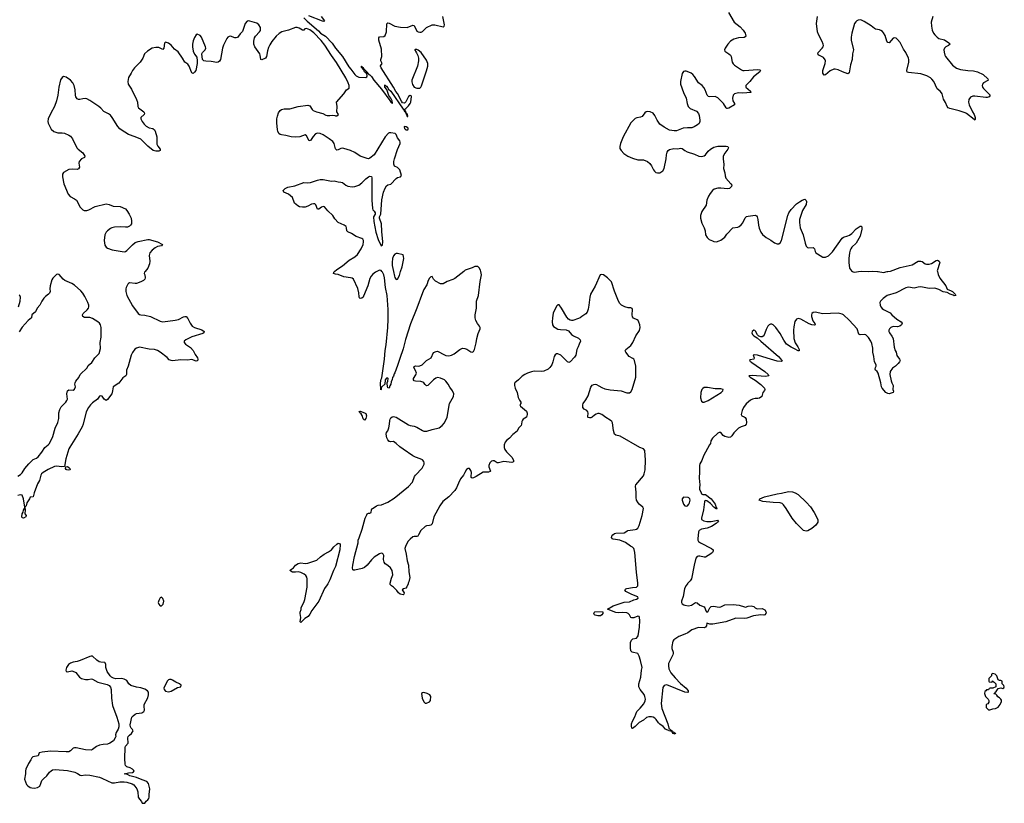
# Model space of a CAD drawing. Header units: inches. Extents: x 2005975 to 2217453, y 644152 to 846769.
# Tile 64 of 162: x 2071856 to 2086118, y 742302 to 753644. Entities that reach past the tile are written whole.
import ezdxf

# ---------------------------------------------------------------- set-up
doc = ezdxf.new("R2010")
doc.units = ezdxf.units.IN
doc.header["$MEASUREMENT"] = 0
for name, color, linetype in [('C0774', 7, 'Continuous'), ('C0775', 7, 'Continuous'), ('C0784', 7, 'Continuous'), ('C0785', 7, 'Continuous')]:
    doc.layers.add(name, color=color, linetype=linetype)

msp = doc.modelspace()

# ---------------------------------------------------------------- linework, layer by layer
at = {"layer": 'C0774', "color": 6, "elevation": 400}
for points in [[(2073674, 750000), (2073666, 749990), (2073661, 749970), (2073670, 749950), (2073672, 749910), (2073667, 749890), (2073650, 749870), (2073610, 749850), (2073550, 749828), (2073530, 749826), (2073446, 749834), (2073430, 749828), (2073422, 749818), (2073397, 749770), (2073391, 749749), (2073391, 749710), (2073409, 749650), (2073490, 749502), (2073570, 749390), (2073590, 749377), (2073610, 749371), (2073670, 749366), (2073750, 749350), (2073890, 749282), (2073930, 749271), (2074107, 749293), (2074154, 749306), (2074230, 749344), (2074250, 749350), (2074267, 749347), (2074290, 749321), (2074324, 749250), (2074352, 749210), (2074388, 749188), (2074493, 749153), (2074526, 749130), (2074522, 749110), (2074510, 749104), (2074350, 749054), (2074262, 749010), (2074240, 748990), (2074240, 748970), (2074257, 748950), (2074330, 748900), (2074370, 748856), (2074398, 748798), (2074430, 748750), (2074435, 748730), (2074430, 748705), (2074410, 748700), (2074350, 748727), (2074285, 748715), (2074190, 748722), (2074070, 748706), (2074050, 748709), (2074023, 748723), (2073990, 748756), (2073893, 748830), (2073850, 748854), (2073810, 748870), (2073730, 748877), (2073590, 748903), (2073550, 748892), (2073526, 748874), (2073491, 748829), (2073471, 748790), (2073427, 748630), (2073405, 748570), (2073402, 748510), (2073394, 748490), (2073350, 748461), (2073290, 748385), (2073210, 748332), (2073202, 748270), (2073189, 748231), (2073130, 748149), (2073110, 748132), (2073079, 748150), (2073050, 748193), (2073030, 748200), (2073010, 748195), (2072983, 748150), (2072910, 748098), (2072881, 748070), (2072852, 748030), (2072820, 747970), (2072775, 747790), (2072759, 747750), (2072705, 747650), (2072581, 747459), (2072569, 747431), (2072523, 747290), (2072503, 747177), (2072468, 747172), (2072390, 747183), (2072361, 747179), (2072267, 747133), (2072194, 747090), (2072173, 747070), (2072163, 747050), (2072144, 746976), (2072116, 746924), (2072064, 746796), (2072050, 746738), (2072010, 746735), (2072000, 746710), (2071961, 746650), (2071950, 746609), (2071931, 746590), (2071936, 746550), (2071935, 746530), (2071928, 746510), (2071932, 746490), (2071948, 746470), (2071947, 746450), (2071910, 746430), (2071894, 746434), (2071887, 746447), (2071890, 746490), (2071904, 746516), (2071910, 746546), (2071927, 746570), (2071930, 746590), (2071911, 746710), (2071890, 746763), (2071870, 746767), (2071830, 746755)], [(2071830, 747037), (2071870, 747060), (2071894, 747086), (2071932, 747150), (2071990, 747218), (2072050, 747277), (2072100, 747300), (2072122, 747318), (2072177, 747383), (2072218, 747450), (2072270, 747490), (2072288, 747512), (2072338, 747610), (2072369, 747730), (2072410, 747814), (2072421, 747870), (2072425, 747955), (2072437, 748003), (2072458, 748042), (2072523, 748110), (2072538, 748130), (2072546, 748150), (2072539, 748230), (2072547, 748273), (2072570, 748287), (2072630, 748283), (2072650, 748297), (2072662, 748330), (2072654, 748370), (2072660, 748390), (2072670, 748410), (2072714, 748466), (2072731, 748510), (2072834, 748606), (2072850, 748639), (2072899, 748681), (2072946, 748750), (2072990, 748792), (2073005, 748815), (2073027, 748887), (2073022, 748970), (2073035, 749050), (2073035, 749190), (2073025, 749230), (2073011, 749250), (2072990, 749269), (2072910, 749318), (2072870, 749332), (2072796, 749336), (2072770, 749350), (2072767, 749370), (2072775, 749390), (2072834, 749446), (2072851, 749470), (2072856, 749490), (2072856, 749510), (2072843, 749550), (2072800, 749640), (2072770, 749687), (2072742, 749722), (2072650, 749800), (2072610, 749826), (2072508, 749868), (2072487, 749887), (2072430, 749955), (2072410, 749960), (2072390, 749954), (2072370, 749937), (2072337, 749903), (2072322, 749878), (2072295, 749790), (2072291, 749750), (2072295, 749710), (2072290, 749688), (2072275, 749670), (2072230, 749637), (2072207, 749613), (2072177, 749570), (2072147, 749513), (2072107, 749470), (2072083, 749417), (2072034, 749370), (2072025, 749330), (2071977, 749290), (2071890, 749195), (2071850, 749127)], [(2077030, 750000), (2077010, 749990), (2076970, 749960), (2076947, 749933), (2076930, 749896), (2076900, 749790), (2076838, 749642), (2076830, 749630), (2076810, 749616), (2076790, 749610), (2076778, 749618), (2076771, 749631), (2076768, 749690), (2076754, 749754), (2076690, 749890), (2076670, 749903), (2076650, 749909), (2076550, 749923), (2076470, 749958), (2076430, 749959), (2076400, 749970), (2076404, 749990), (2076415, 750000)], [(2080000, 749348), (2079974, 749330), (2079950, 749319), (2079870, 749292), (2079850, 749289), (2079830, 749293), (2079804, 749310), (2079779, 749339), (2079705, 749470), (2079670, 749519), (2079650, 749519), (2079630, 749499), (2079585, 749395), (2079572, 749330), (2079569, 749270), (2079574, 749230), (2079590, 749204), (2079610, 749187), (2079650, 749166), (2079690, 749158), (2079770, 749154), (2079803, 749143), (2079850, 749089), (2079876, 749070), (2079950, 749036), (2079973, 749010), (2079977, 748990), (2079958, 748950), (2079947, 748910), (2079927, 748870), (2079910, 748790), (2079890, 748760), (2079830, 748690), (2079810, 748683), (2079790, 748692), (2079770, 748710), (2079716, 748770), (2079692, 748790), (2079650, 748807), (2079630, 748806), (2079610, 748791), (2079599, 748770), (2079580, 748690), (2079565, 748650), (2079537, 748610), (2079510, 748587), (2079450, 748555), (2079410, 748552), (2079310, 748558), (2079270, 748549), (2079210, 748527), (2079172, 748510), (2079135, 748485), (2079080, 748430), (2079030, 748390), (2079023, 748377), (2079021, 748350), (2079033, 748310), (2079060, 748250), (2079076, 748176), (2079096, 748136), (2079117, 748110), (2079116, 748090), (2079101, 748070), (2079111, 748050), (2079196, 747976), (2079208, 747950), (2079209, 747930), (2079196, 747890), (2079150, 747862), (2079140, 747850), (2079129, 747830), (2079126, 747790), (2079120, 747770), (2079080, 747730), (2079064, 747690), (2079001, 747639), (2078953, 747587), (2078908, 747552), (2078890, 747529), (2078873, 747490), (2078873, 747450), (2078884, 747424), (2078908, 747388), (2078984, 747310), (2079009, 747270), (2079010, 747247), (2078985, 747235), (2078870, 747250), (2078790, 747228), (2078770, 747231), (2078730, 747257), (2078710, 747261), (2078690, 747254), (2078667, 747230), (2078650, 747190), (2078653, 747170), (2078674, 747110), (2078670, 747104), (2078645, 747095), (2078570, 747093), (2078470, 747031), (2078430, 747011), (2078410, 747007), (2078397, 747017), (2078394, 747030), (2078398, 747090), (2078390, 747117), (2078370, 747146), (2078350, 747150), (2078330, 747135), (2078302, 747090), (2078283, 747050), (2078242, 746998), (2078210, 746935), (2078185, 746870), (2078159, 746830), (2078070, 746736), (2077987, 746670), (2077940, 746610), (2077857, 746450), (2077830, 746349), (2077810, 746328), (2077790, 746321), (2077750, 746318), (2077729, 746310), (2077668, 746250), (2077634, 746186), (2077622, 746170), (2077610, 746162), (2077570, 746162), (2077550, 746157), (2077510, 746127), (2077479, 746090), (2077443, 746017), (2077436, 745990), (2077455, 745910), (2077467, 745810), (2077490, 745750), (2077494, 745654), (2077505, 745570), (2077492, 745508), (2077484, 745487), (2077482, 745480), (2077466, 745434), (2077450, 745416), (2077416, 745404), (2077396, 745390), (2077424, 745350), (2077422, 745330), (2077417, 745323), (2077410, 745318), (2077367, 745330), (2077344, 745350), (2077321, 745381), (2077271, 745431), (2077240, 745450), (2077221, 745470), (2077223, 745480), (2077224, 745487), (2077241, 745559), (2077259, 745610), (2077251, 745670), (2077225, 745710), (2077190, 745743), (2077149, 745769), (2077133, 745790), (2077124, 745830), (2077129, 745890), (2077123, 745910), (2077110, 745920), (2077090, 745921), (2077070, 745913), (2076990, 745864), (2076950, 745825), (2076890, 745748), (2076850, 745715), (2076817, 745703), (2076710, 745678), (2076690, 745676), (2076683, 745683), (2076676, 745710), (2076680, 745750), (2076706, 745874), (2076758, 746070), (2076757, 746110), (2076774, 746146), (2076815, 746270), (2076859, 746430), (2076882, 746478), (2076890, 746490), (2076910, 746502), (2076930, 746503), (2076945, 746510), (2076950, 746550), (2076958, 746562), (2076965, 746570), (2076990, 746582), (2077022, 746610), (2077050, 746619), (2077096, 746624), (2077190, 746660), (2077280, 746720), (2077490, 746887), (2077548, 746952), (2077576, 747030), (2077589, 747050), (2077686, 747154), (2077707, 747190), (2077713, 747210), (2077716, 747230), (2077711, 747250), (2077690, 747272), (2077657, 747290), (2077590, 747310), (2077550, 747330), (2077410, 747429), (2077360, 747460), (2077310, 747511), (2077270, 747539), (2077230, 747534), (2077218, 747538), (2077210, 747540), (2077190, 747562), (2077172, 747592), (2077164, 747644), (2077168, 747670), (2077186, 747694), (2077201, 747739), (2077213, 747790), (2077215, 747845), (2077220, 747860), (2077230, 747880), (2077250, 747898), (2077270, 747900), (2077310, 747893), (2077490, 747780), (2077510, 747770), (2077570, 747761), (2077610, 747747), (2077690, 747697), (2077710, 747688), (2077730, 747687), (2077751, 747689), (2077830, 747714), (2077930, 747739), (2077976, 747770), (2078009, 747811), (2078047, 747890), (2078080, 748090), (2078140, 748190), (2078142, 748230), (2078126, 748270), (2078085, 748325), (2078060, 748370), (2078030, 748413), (2078010, 748432), (2077950, 748457), (2077910, 748463), (2077884, 748456), (2077852, 748430), (2077770, 748351), (2077750, 748345), (2077730, 748362), (2077710, 748390), (2077697, 748397), (2077665, 748405), (2077591, 748412), (2077570, 748419), (2077561, 748430), (2077558, 748450), (2077596, 748504), (2077602, 748530), (2077590, 748567), (2077567, 748610), (2077570, 748626), (2077590, 748636), (2077629, 748629), (2077650, 748632), (2077684, 748650), (2077750, 748709), (2077818, 748750), (2077850, 748826), (2077890, 748844), (2077910, 748847), (2078010, 748792), (2078030, 748785), (2078070, 748781), (2078110, 748788), (2078150, 748806), (2078230, 748872), (2078270, 748892), (2078306, 748886), (2078335, 748875), (2078390, 748837), (2078410, 748831), (2078430, 748844), (2078443, 748870), (2078456, 748930), (2078470, 748966), (2078478, 749030), (2078499, 749101), (2078527, 749170), (2078524, 749190), (2078515, 749210), (2078487, 749247), (2078464, 749290), (2078454, 749330), (2078452, 749370), (2078474, 749470), (2078472, 749568), (2078503, 749650), (2078525, 749855), (2078545, 749950), (2078534, 750000)], [(2078287, 750000), (2078160, 749900), (2078130, 749884), (2078050, 749853), (2077990, 749819), (2077950, 749823), (2077879, 749859), (2077848, 749888), (2077830, 749927), (2077810, 749923), (2077790, 749903), (2077773, 749870), (2077753, 749807), (2077710, 749740), (2077689, 749691), (2077610, 749471), (2077518, 749242), (2077445, 749015), (2077410, 748882), (2077360, 748740), (2077330, 748639), (2077290, 748532), (2077280, 748520), (2077270, 748485), (2077257, 748463), (2077250, 748434), (2077236, 748404), (2077230, 748369), (2077217, 748343), (2077210, 748309), (2077190, 748318), (2077179, 748370), (2077179, 748390), (2077190, 748414), (2077194, 748450), (2077190, 748454), (2077170, 748454), (2077148, 748432), (2077143, 748370), (2077102, 748330), (2077092, 748310), (2077092, 748290), (2077089, 748289), (2077083, 748390), (2077090, 748439), (2077100, 748460), (2077141, 748730), (2077150, 748856), (2077162, 748938), (2077187, 749190), (2077192, 749308), (2077191, 749450), (2077178, 749650), (2077157, 749770), (2077142, 749910), (2077130, 749950), (2077110, 749989), (2077101, 750000)], [(2077270, 750000), (2077285, 749930), (2077291, 749911), (2077310, 749884), (2077330, 749890), (2077356, 749944), (2077374, 750000)], [(2071838, 749490), (2071863, 749570), (2071867, 749627), (2071860, 749650), (2071850, 749664)]]:
    msp.add_lwpolyline(points, dxfattribs=at)
at = {"layer": 'C0774', "color": 6}
for points, elevation in [([(2076850, 747848), (2076830, 747867), (2076815, 747915), (2076800, 747940), (2076788, 747950), (2076782, 747962), (2076770, 747971), (2076790, 747976), (2076850, 747956), (2076870, 747943), (2076877, 747910), (2076875, 747890), (2076870, 747873)], 400), ([(2072570, 747125), (2072538, 747130), (2072530, 747136), (2072519, 747150), (2072522, 747170), (2072550, 747175), (2072570, 747162), (2072580, 747150), (2072587, 747130)], 400), ([(2075930, 744918), (2075918, 744930), (2075926, 744990), (2075918, 745050), (2075920, 745070), (2075933, 745107), (2075933, 745130), (2075978, 745222), (2075987, 745253), (2076018, 745430), (2076019, 745480), (2076019, 745487), (2076022, 745550), (2076015, 745575), (2075999, 745599), (2075977, 745617), (2075930, 745641), (2075890, 745653), (2075850, 745647), (2075809, 745649), (2075770, 745671), (2075777, 745683), (2075820, 745710), (2075849, 745750), (2075889, 745771), (2075930, 745784), (2075990, 745774), (2076030, 745777), (2076159, 745821), (2076212, 745870), (2076264, 745910), (2076330, 745944), (2076370, 745970), (2076405, 746015), (2076450, 746055), (2076470, 746067), (2076490, 746063), (2076498, 746050), (2076492, 745970), (2076429, 745730), (2076402, 745670), (2076350, 745536), (2076322, 745487), (2076319, 745480), (2076310, 745464), (2076272, 745410), (2076188, 745230), (2076089, 745091), (2076060, 745040), (2076033, 745007), (2075985, 744975)], 400), ([(2073910, 745288), (2073890, 745278), (2073870, 745238), (2073863, 745210), (2073870, 745185), (2073885, 745165), (2073890, 745161), (2073910, 745161), (2073934, 745186), (2073943, 745230), (2073930, 745268)], 500), ([(2072890, 744433), (2072870, 744428), (2072730, 744370), (2072690, 744356), (2072630, 744345), (2072591, 744330), (2072563, 744310), (2072536, 744270), (2072523, 744230), (2072531, 744211), (2072550, 744206), (2072610, 744217), (2072650, 744206), (2072670, 744193), (2072724, 744130), (2072751, 744110), (2072810, 744095), (2072846, 744094), (2072890, 744102), (2072910, 744099), (2072990, 744057), (2073121, 744021), (2073150, 744006), (2073170, 743984), (2073180, 743950), (2073186, 743826), (2073199, 743718), (2073263, 743550), (2073293, 743450), (2073292, 743408), (2073284, 743376), (2073253, 743327), (2073246, 743294), (2073248, 743270), (2073240, 743250), (2073213, 743207), (2073161, 743170), (2073130, 743159), (2073065, 743155), (2073010, 743143), (2072970, 743126), (2072910, 743080), (2072890, 743073), (2072810, 743078), (2072673, 743107), (2072650, 743107), (2072630, 743102), (2072590, 743059), (2072570, 743047), (2072530, 743045), (2072303, 743057), (2072180, 743040), (2072138, 743030), (2072122, 742990), (2072047, 742973), (2072030, 742962), (2072016, 742930), (2071983, 742877), (2071945, 742795), (2071940, 742770), (2071941, 742730), (2071926, 742650), (2071954, 742574), (2071974, 742554), (2072010, 742533), (2072030, 742527), (2072070, 742523), (2072114, 742530), (2072150, 742550), (2072161, 742590), (2072179, 742630), (2072202, 742658), (2072250, 742701), (2072286, 742754), (2072310, 742774), (2072330, 742784), (2072370, 742791), (2072550, 742777), (2072654, 742754), (2072694, 742734), (2072730, 742707), (2072750, 742704), (2072806, 742714), (2072870, 742710), (2073010, 742681), (2073048, 742668), (2073130, 742625), (2073190, 742599), (2073230, 742597), (2073308, 742612), (2073370, 742615), (2073410, 742610), (2073485, 742585), (2073507, 742570), (2073553, 742510), (2073568, 742470), (2073573, 742390), (2073590, 742361), (2073618, 742330), (2073630, 742302), (2073670, 742305), (2073689, 742331), (2073713, 742350), (2073725, 742370), (2073729, 742389), (2073729, 742430), (2073741, 742510), (2073721, 742590), (2073696, 742616), (2073630, 742644), (2073550, 742673), (2073450, 742700), (2073418, 742718), (2073367, 742730), (2073430, 742745), (2073491, 742749), (2073505, 742755), (2073516, 742770), (2073490, 742796), (2073455, 742815), (2073410, 742828), (2073389, 742850), (2073382, 742870), (2073380, 742950), (2073386, 743110), (2073390, 743131), (2073429, 743170), (2073422, 743250), (2073425, 743270), (2073445, 743290), (2073477, 743310), (2073498, 743350), (2073489, 743369), (2073470, 743389), (2073459, 743410), (2073456, 743436), (2073482, 743550), (2073500, 743570), (2073530, 743592), (2073550, 743600), (2073623, 743610), (2073656, 743630), (2073663, 743650), (2073658, 743710), (2073661, 743730), (2073712, 743830), (2073723, 743870), (2073723, 743910), (2073708, 743930), (2073670, 743954), (2073613, 743973), (2073550, 743981), (2073468, 744008), (2073438, 744030), (2073410, 744078), (2073370, 744101), (2073330, 744109), (2073250, 744105), (2073213, 744113), (2073186, 744126), (2073165, 744145), (2073124, 744210), (2073104, 744270), (2073104, 744310), (2073096, 744336), (2073090, 744341), (2073030, 744343), (2073009, 744349), (2072972, 744372), (2072910, 744430)], 500), ([(2074024, 744096), (2074009, 744091), (2073990, 744069), (2073944, 743970), (2073949, 743950), (2073970, 743926), (2074010, 743917), (2074050, 743926), (2074143, 743977), (2074190, 743987), (2074197, 744010), (2074173, 744030), (2074116, 744056), (2074070, 744086), (2074050, 744094)], 500), ([(2077710, 743904), (2077690, 743902), (2077675, 743890), (2077686, 743826), (2077712, 743770), (2077730, 743752), (2077750, 743750), (2077793, 743770), (2077807, 743790), (2077810, 743850), (2077796, 743870), (2077756, 743890)], 500)]:
    msp.add_lwpolyline(points, close=True, dxfattribs=dict(at, elevation=elevation))
at = {"layer": 'C0775', "color": 6, "elevation": 400}
for points in [[(2076415, 750000), (2076448, 750030), (2076530, 750081), (2076630, 750165), (2076712, 750210), (2076750, 750246), (2076802, 750330), (2076830, 750390), (2076837, 750430), (2076835, 750450), (2076826, 750466), (2076810, 750478), (2076730, 750506), (2076663, 750550), (2076610, 750575), (2076595, 750590), (2076591, 750631), (2076584, 750650), (2076556, 750670), (2076468, 750708), (2076423, 750763), (2076391, 750810), (2076319, 750879), (2076270, 750935), (2076250, 750940), (2076229, 750931), (2076190, 750900), (2076170, 750900), (2076145, 750965), (2076130, 750977), (2076110, 750980), (2076085, 750975), (2076030, 750947), (2075990, 750933), (2075950, 750930), (2075910, 750938), (2075885, 750950), (2075838, 750990), (2075806, 751070), (2075750, 751119), (2075683, 751150), (2075672, 751170), (2075700, 751200), (2075738, 751222), (2075840, 751240), (2075970, 751287), (2076030, 751283), (2076070, 751289), (2076170, 751324), (2076210, 751332), (2076250, 751331), (2076370, 751309), (2076410, 751311), (2076470, 751296), (2076510, 751295), (2076530, 751288), (2076578, 751250), (2076610, 751233), (2076670, 751224), (2076710, 751229), (2076770, 751250), (2076810, 751281), (2076870, 751341), (2076910, 751368), (2076930, 751380), (2076950, 751375), (2076955, 751355), (2076959, 751250), (2076958, 751030), (2076966, 750910), (2076972, 750890), (2076991, 750871), (2077004, 750850), (2077003, 750830), (2076979, 750790), (2076985, 750725), (2077014, 750570), (2077050, 750465), (2077090, 750370), (2077110, 750379), (2077115, 750430), (2077100, 750580), (2077095, 750690), (2077070, 750770), (2077070, 750790), (2077089, 750830), (2077103, 751037), (2077126, 751150), (2077150, 751207), (2077170, 751240), (2077190, 751252), (2077230, 751262), (2077310, 751346), (2077330, 751359), (2077370, 751371), (2077384, 751390), (2077361, 751470), (2077330, 751505), (2077283, 751523), (2077274, 751554), (2077275, 751590), (2077285, 751630), (2077330, 751766), (2077365, 751850), (2077368, 751870), (2077364, 751890), (2077330, 751936), (2077310, 751982), (2077296, 751996), (2077230, 752007), (2077210, 752008), (2077198, 752002), (2077150, 751950), (2076990, 751687), (2076930, 751639), (2076910, 751632), (2076890, 751633), (2076790, 751671), (2076710, 751720), (2076650, 751750), (2076550, 751782), (2076530, 751785), (2076510, 751782), (2076470, 751759), (2076450, 751756), (2076430, 751773), (2076411, 751851), (2076390, 751883), (2076341, 751921), (2076250, 751978), (2076210, 751996), (2076170, 752003), (2076139, 751990), (2076105, 751955), (2076070, 751896), (2076050, 751892), (2076010, 751961), (2075990, 751977), (2075913, 751947), (2075850, 751945), (2075790, 751951), (2075710, 751970), (2075650, 751977), (2075630, 751983), (2075610, 751999), (2075595, 752030), (2075592, 752050), (2075581, 752150), (2075581, 752210), (2075589, 752250), (2075605, 752295), (2075630, 752330), (2075650, 752344), (2075687, 752353), (2075770, 752356), (2075890, 752389), (2076030, 752408), (2076058, 752398), (2076090, 752344), (2076109, 752330), (2076156, 752310), (2076245, 752285), (2076290, 752264), (2076310, 752259), (2076350, 752256), (2076390, 752263), (2076419, 752259), (2076430, 752252), (2076450, 752252), (2076474, 752270), (2076448, 752310), (2076456, 752390), (2076445, 752450), (2076551, 752569), (2076590, 752627), (2076630, 752655), (2076630, 752690), (2076616, 752730), (2076581, 752801), (2076443, 753023), (2076370, 753125), (2076276, 753276), (2076222, 753342), (2076115, 753455), (2076057, 753497), (2076010, 753516), (2075987, 753513), (2075970, 753492), (2075950, 753493), (2075903, 753523), (2075873, 753533), (2075850, 753532), (2075750, 753492), (2075652, 753468), (2075613, 753447), (2075570, 753407), (2075510, 753329), (2075479, 753281), (2075459, 753241), (2075445, 753195), (2075430, 753110), (2075416, 753090), (2075365, 753065), (2075349, 753069), (2075340, 753130), (2075332, 753150), (2075261, 753250), (2075248, 753290), (2075248, 753332), (2075259, 753381), (2075273, 753407), (2075331, 753470), (2075342, 753490), (2075345, 753510), (2075342, 753530), (2075321, 753570), (2075290, 753594), (2075190, 753624), (2075170, 753627), (2075150, 753621), (2075124, 753590), (2075084, 753476), (2075050, 753441), (2075011, 753389), (2074990, 753381), (2074970, 753384), (2074910, 753405), (2074890, 753400), (2074872, 753390), (2074855, 753370), (2074810, 753275), (2074795, 753230), (2074766, 753070), (2074750, 753044), (2074730, 753031), (2074710, 753026), (2074630, 753038), (2074550, 753042), (2074524, 753050), (2074502, 753070), (2074493, 753150), (2074505, 753170), (2074544, 753210), (2074551, 753230), (2074547, 753250), (2074490, 753393), (2074470, 753415), (2074427, 753433), (2074410, 753424), (2074390, 753385), (2074370, 753339), (2074358, 753290), (2074360, 753250), (2074371, 753190), (2074390, 753145), (2074422, 753102), (2074429, 753050), (2074427, 753010), (2074405, 752910), (2074390, 752884), (2074370, 752867), (2074350, 752876), (2074345, 752885), (2074313, 752973), (2074290, 753002), (2074250, 753031), (2074215, 753090), (2074150, 753180), (2074100, 753220), (2074050, 753274), (2074010, 753304), (2073970, 753317), (2073954, 753306), (2073943, 753230), (2073930, 753215), (2073870, 753240), (2073830, 753244), (2073773, 753230), (2073709, 753191), (2073666, 753150), (2073639, 753090), (2073603, 753030), (2073521, 752950), (2073492, 752910), (2073471, 752869), (2073430, 752810), (2073421, 752750), (2073428, 752710), (2073477, 752637), (2073549, 752489), (2073560, 752450), (2073566, 752386), (2073575, 752370), (2073652, 752310), (2073663, 752290), (2073657, 752270), (2073609, 752230), (2073609, 752210), (2073628, 752170), (2073659, 752130), (2073690, 752101), (2073730, 752081), (2073785, 752070), (2073809, 752050), (2073820, 752030), (2073840, 751950), (2073843, 751843), (2073856, 751816), (2073889, 751770), (2073893, 751750), (2073870, 751740), (2073830, 751740), (2073790, 751753), (2073710, 751812), (2073610, 751913), (2073528, 751950), (2073430, 751982), (2073328, 752048), (2073306, 752066), (2073278, 752098), (2073196, 752230), (2073170, 752262), (2073144, 752284), (2073077, 752317), (2073030, 752366), (2073000, 752390), (2072870, 752475), (2072830, 752498), (2072810, 752504), (2072770, 752501), (2072729, 752489), (2072710, 752488), (2072690, 752498), (2072670, 752527), (2072662, 752550), (2072660, 752630), (2072644, 752690), (2072626, 752730), (2072590, 752770), (2072530, 752811), (2072510, 752819), (2072490, 752820), (2072470, 752810), (2072445, 752775), (2072421, 752670), (2072406, 752550), (2072387, 752470), (2072360, 752390), (2072307, 752290), (2072270, 752210), (2072263, 752170), (2072267, 752147), (2072310, 752062), (2072350, 752024), (2072410, 752005), (2072470, 752008), (2072503, 752003), (2072570, 751973), (2072590, 751958), (2072620, 751920), (2072683, 751790), (2072702, 751770), (2072770, 751716), (2072798, 751670), (2072793, 751650), (2072750, 751630), (2072716, 751590), (2072714, 751570), (2072722, 751510), (2072710, 751485), (2072690, 751476), (2072618, 751482), (2072570, 751474), (2072490, 751432), (2072478, 751410), (2072474, 751390), (2072476, 751370), (2072497, 751270), (2072559, 751119), (2072585, 751085), (2072650, 751052), (2072679, 751030), (2072730, 750930), (2072770, 750892), (2072790, 750882), (2072830, 750881), (2072859, 750890), (2072950, 750942), (2073110, 750978), (2073150, 750970), (2073210, 750947), (2073310, 750940), (2073387, 750907), (2073410, 750885), (2073444, 750830), (2073470, 750770), (2073477, 750730), (2073474, 750690), (2073462, 750670), (2073445, 750655), (2073417, 750643), (2073390, 750639), (2073310, 750647), (2073230, 750639), (2073190, 750631), (2073170, 750621), (2073128, 750590), (2073109, 750570), (2073089, 750530), (2073081, 750450), (2073090, 750381), (2073110, 750353), (2073130, 750339), (2073194, 750314), (2073370, 750285), (2073390, 750290), (2073410, 750305), (2073490, 750387), (2073530, 750417), (2073570, 750433), (2073710, 750465), (2073730, 750463), (2073850, 750428), (2073926, 750390), (2073908, 750372), (2073850, 750363), (2073817, 750343), (2073774, 750310), (2073741, 750270), (2073729, 750230), (2073743, 750150), (2073737, 750110), (2073713, 750050), (2073674, 750000)], [(2075973, 753670), (2076022, 753622), (2076182, 753482), (2076211, 753450), (2076284, 753404), (2076384, 753304), (2076430, 753230), (2076531, 753111), (2076622, 752962), (2076653, 752930), (2076710, 752850), (2076730, 752831), (2076770, 752811), (2076872, 752808), (2076883, 752817), (2076887, 752830), (2076883, 752863), (2076876, 752876), (2076870, 752874), (2076850, 752890), (2076839, 752919), (2076830, 752921), (2076824, 752930), (2076821, 752939), (2076826, 752946), (2076818, 752942), (2076810, 752946), (2076807, 752953), (2076809, 752969), (2076806, 752970), (2076810, 752971), (2076815, 752955), (2076830, 752951), (2076836, 752936), (2076845, 752930), (2076842, 752922), (2076850, 752925), (2076870, 752906), (2076883, 752890), (2076882, 752882), (2076890, 752878), (2076902, 752862), (2076930, 752845), (2076950, 752822), (2076988, 752768), (2077098, 752638), (2077216, 752476), (2077230, 752451), (2077244, 752444), (2077250, 752432), (2077257, 752443), (2077250, 752468), (2077230, 752509), (2077205, 752545), (2077174, 752634), (2077147, 752670), (2077144, 752696), (2077150, 752702), (2077153, 752693), (2077170, 752681), (2077190, 752656), (2077199, 752639), (2077230, 752610), (2077410, 752347), (2077421, 752341), (2077430, 752318), (2077440, 752320), (2077438, 752310), (2077444, 752304), (2077450, 752281), (2077460, 752280), (2077459, 752270), (2077470, 752243), (2077476, 752244), (2077477, 752250), (2077470, 752281), (2077460, 752280), (2077450, 752319), (2077440, 752320), (2077433, 752350), (2077450, 752358), (2077490, 752399), (2077512, 752430), (2077521, 752450), (2077533, 752533), (2077524, 752544), (2077510, 752549), (2077489, 752531), (2077450, 752457), (2077430, 752436), (2077401, 752441), (2077385, 752465), (2077330, 752574), (2077306, 752606), (2077271, 752670), (2077090, 752950), (2077081, 752970), (2077082, 752978), (2077105, 753010), (2077088, 753048), (2077086, 753070), (2077100, 753110), (2077096, 753216), (2077056, 753350), (2077058, 753382), (2077070, 753398), (2077130, 753403), (2077150, 753418), (2077171, 753470), (2077176, 753584), (2077190, 753599), (2077210, 753596), (2077290, 753549), (2077370, 753537), (2077470, 753532), (2077550, 753564), (2077570, 753559), (2077610, 753479), (2077629, 753469), (2077650, 753465), (2077670, 753465), (2077690, 753474), (2077747, 753533), (2077830, 753569), (2077870, 753572), (2077990, 753541), (2078004, 753550), (2078007, 753570), (2077987, 753690)], [(2076222, 753690), (2076273, 753627), (2076260, 753620), (2076241, 753621), (2076042, 753702)], [(2077374, 750000), (2077395, 750065), (2077418, 750190), (2077417, 750217), (2077410, 750239), (2077330, 750261), (2077310, 750260), (2077292, 750250), (2077270, 750226), (2077255, 750190), (2077249, 750130), (2077252, 750088), (2077270, 750000)], [(2078534, 750000), (2078530, 750019), (2078513, 750053), (2078490, 750070), (2078450, 750073), (2078408, 750052), (2078310, 750018), (2078287, 750000)], [(2077101, 750000), (2077090, 750014), (2077070, 750021), (2077030, 750000)]]:
    msp.add_lwpolyline(points, dxfattribs=at)
for points in [[(2077586, 753214), (2077576, 753210), (2077584, 753204), (2077587, 753190), (2077605, 753165), (2077624, 753124), (2077633, 753090), (2077634, 753050), (2077616, 752970), (2077538, 752770), (2077534, 752746), (2077545, 752705), (2077570, 752670), (2077610, 752655), (2077650, 752655), (2077666, 752670), (2077674, 752686), (2077750, 752904), (2077770, 752970), (2077770, 753010), (2077750, 753060), (2077670, 753171), (2077630, 753202), (2077610, 753212)], [(2077430, 752098), (2077425, 752095), (2077428, 752070), (2077450, 752049), (2077470, 752048), (2077479, 752050), (2077481, 752059), (2077483, 752070), (2077477, 752077), (2077452, 752092)]]:
    msp.add_lwpolyline(points, close=True, dxfattribs=at)
at = {"layer": 'C0784', "color": 6, "elevation": 400}
for points in [[(2085149, 750000), (2085158, 749958), (2085184, 749904), (2085270, 749794), (2085290, 749745), (2085350, 749722), (2085369, 749710), (2085407, 749670), (2085415, 749650), (2085390, 749649), (2085377, 749657), (2085332, 749670), (2085290, 749698), (2085230, 749707), (2085170, 749740), (2085110, 749756), (2085030, 749752), (2084910, 749776), (2084870, 749772), (2084810, 749759), (2084730, 749772), (2084690, 749763), (2084550, 749691), (2084421, 749650), (2084362, 749610), (2084325, 749570), (2084317, 749550), (2084319, 749510), (2084330, 749487), (2084350, 749464), (2084370, 749449), (2084463, 749403), (2084490, 749370), (2084560, 749310), (2084624, 749270), (2084637, 749250), (2084631, 749230), (2084607, 749210), (2084570, 749201), (2084510, 749202), (2084472, 749190), (2084454, 749170), (2084447, 749150), (2084446, 749130), (2084455, 749110), (2084490, 749065), (2084507, 749030), (2084522, 748902), (2084537, 748857), (2084553, 748830), (2084563, 748783), (2084600, 748730), (2084608, 748710), (2084599, 748690), (2084582, 748670), (2084540, 748630), (2084499, 748601), (2084463, 748550), (2084461, 748510), (2084477, 748417), (2084487, 748387), (2084509, 748350), (2084509, 748330), (2084502, 748310), (2084503, 748290), (2084512, 748268), (2084509, 748250), (2084450, 748231), (2084430, 748235), (2084403, 748250), (2084350, 748310), (2084340, 748330), (2084329, 748390), (2084290, 748530), (2084274, 748554), (2084253, 748570), (2084245, 748585), (2084250, 748610), (2084263, 748630), (2084261, 748650), (2084238, 748690), (2084230, 748770), (2084216, 748830), (2084213, 748890), (2084199, 748959), (2084186, 748990), (2084150, 749046), (2084110, 749083), (2084090, 749088), (2084030, 749082), (2084011, 749091), (2083986, 749170), (2083870, 749296), (2083791, 749370), (2083770, 749380), (2083710, 749397), (2083490, 749389), (2083379, 749410), (2083350, 749407), (2083330, 749390), (2083323, 749370), (2083324, 749350), (2083346, 749286), (2083372, 749248), (2083377, 749230), (2083370, 749225), (2083332, 749228), (2083290, 749244), (2083170, 749309), (2083130, 749318), (2083109, 749311), (2083086, 749274), (2083070, 749201), (2083066, 749150), (2083070, 749031), (2083089, 748969), (2083128, 748910), (2083146, 748870), (2083147, 748853), (2083142, 748850), (2083130, 748849), (2083080, 748880), (2083030, 748902), (2082965, 748950), (2082925, 749005), (2082870, 749100), (2082810, 749188), (2082769, 749230), (2082750, 749237), (2082730, 749236), (2082710, 749227), (2082693, 749210), (2082670, 749162), (2082637, 749070), (2082610, 749052), (2082590, 749052), (2082562, 749062), (2082543, 749083), (2082515, 749135), (2082505, 749145), (2082490, 749150), (2082466, 749130), (2082459, 749110), (2082470, 749086), (2082490, 749068), (2082539, 749039), (2082590, 748990), (2082845, 748770), (2082883, 748730), (2082898, 748710), (2082897, 748703), (2082885, 748695), (2082830, 748701), (2082683, 748743), (2082544, 748790), (2082505, 748795), (2082481, 748790), (2082495, 748750), (2082491, 748730), (2082438, 748722), (2082430, 748719), (2082425, 748710), (2082441, 748701), (2082447, 748690), (2082463, 748683), (2082651, 748551), (2082696, 748510), (2082705, 748490), (2082659, 748481), (2082465, 748495), (2082416, 748490), (2082437, 748470), (2082510, 748426), (2082590, 748366), (2082644, 748310), (2082649, 748290), (2082644, 748276), (2082619, 748250), (2082608, 748192), (2082570, 748165), (2082550, 748161), (2082510, 748162), (2082470, 748151), (2082443, 748137), (2082378, 748082), (2082340, 748030), (2082320, 747990), (2082305, 747930), (2082315, 747910), (2082350, 747898), (2082365, 747885), (2082380, 747860), (2082385, 747810), (2082381, 747790), (2082362, 747770), (2082308, 747752), (2082269, 747731), (2082198, 747662), (2082170, 747619), (2082150, 747601), (2082130, 747595), (2082070, 747610), (2082045, 747625), (2082010, 747670), (2081990, 747668), (2081970, 747658), (2081893, 747587), (2081869, 747550), (2081860, 747510), (2081850, 747490), (2081760, 747330), (2081737, 747263), (2081706, 747214), (2081701, 747190), (2081702, 747098), (2081696, 747010), (2081706, 746910), (2081701, 746870), (2081704, 746844), (2081722, 746810), (2081730, 746782), (2081750, 746771), (2081790, 746771), (2081870, 746710), (2081930, 746630), (2081945, 746585), (2081956, 746570), (2081950, 746558), (2081947, 746567), (2081930, 746570), (2081924, 746584), (2081910, 746588), (2081860, 746640), (2081810, 746678), (2081790, 746683), (2081782, 746678), (2081775, 746665), (2081760, 746550), (2081730, 746430), (2081733, 746410), (2081766, 746390), (2081810, 746382), (2081870, 746383), (2081970, 746399), (2081978, 746390), (2081965, 746370), (2081942, 746350), (2081875, 746310), (2081814, 746286), (2081730, 746268), (2081698, 746250), (2081690, 746230), (2081679, 746130), (2081681, 746110), (2081690, 746092), (2081715, 746070), (2081879, 745990), (2081901, 745970), (2081900, 745950), (2081889, 745930), (2081868, 745912), (2081790, 745866), (2081770, 745863), (2081710, 745880), (2081690, 745880), (2081668, 745872), (2081651, 745850), (2081625, 745750), (2081588, 745550), (2081570, 745521), (2081532, 745487), (2081530, 745484), (2081527, 745480), (2081503, 745450), (2081487, 745407), (2081465, 745295), (2081443, 745230), (2081441, 745210), (2081450, 745190), (2081475, 745175), (2081492, 745168), (2081542, 745162), (2081585, 745170), (2081630, 745201), (2081650, 745208), (2081670, 745203), (2081710, 745170), (2081770, 745148), (2081781, 745130), (2081795, 745090), (2081810, 745070), (2081830, 745082), (2081852, 745130), (2081870, 745151), (2081906, 745154), (2081990, 745142), (2082013, 745147), (2082070, 745175), (2082190, 745180), (2082276, 745170), (2082356, 745144), (2082370, 745143), (2082410, 745155), (2082450, 745158), (2082488, 745150), (2082510, 745130), (2082538, 745118), (2082610, 745120), (2082650, 745103), (2082667, 745070), (2082665, 745050), (2082650, 745032), (2082634, 745026), (2082590, 745028), (2082485, 745015), (2082390, 744984), (2082350, 744978), (2082230, 744980), (2082083, 744930), (2081894, 744894), (2081853, 744893), (2081810, 744908), (2081804, 744870), (2081790, 744850), (2081777, 744843), (2081690, 744846), (2081590, 744815), (2081532, 744768), (2081492, 744748), (2081404, 744716), (2081330, 744668), (2081319, 744650), (2081303, 744570), (2081303, 744543), (2081320, 744490), (2081321, 744470), (2081316, 744450), (2081256, 744324), (2081252, 744290), (2081261, 744250), (2081289, 744190), (2081350, 744116), (2081430, 744035), (2081508, 743970), (2081539, 743930), (2081539, 743910), (2081533, 743907), (2081490, 743909), (2081230, 744015), (2081210, 744014), (2081190, 744007), (2081170, 743976), (2081148, 743748), (2081155, 743675), (2081246, 743450), (2081261, 743390), (2081283, 743363), (2081306, 743350), (2081302, 743342), (2081310, 743345), (2081316, 743336), (2081330, 743332), (2081350, 743315), (2081354, 743310), (2081350, 743303), (2081319, 743310), (2081300, 743340), (2081264, 743350), (2081258, 743358), (2081230, 743364), (2081210, 743375), (2081175, 743415), (2081130, 743446), (2081110, 743465), (2081076, 743516), (2081055, 743535), (2081030, 743550), (2081010, 743555), (2080967, 743553), (2080937, 743543), (2080890, 743507), (2080830, 743472), (2080770, 743413), (2080730, 743387), (2080722, 743390), (2080716, 743416), (2080720, 743450), (2080734, 743490), (2080768, 743552), (2080793, 743630), (2080843, 743677), (2080897, 743743), (2080917, 743783), (2080922, 743810), (2080913, 743850), (2080899, 743879), (2080842, 743950), (2080822, 743990), (2080823, 744030), (2080854, 744130), (2080861, 744230), (2080871, 744270), (2080850, 744371), (2080830, 744433), (2080810, 744470), (2080729, 744489), (2080710, 744510), (2080704, 744550), (2080704, 744630), (2080716, 744664), (2080738, 744682), (2080790, 744694), (2080807, 744710), (2080814, 744726), (2080834, 744850), (2080840, 744950), (2080835, 744990), (2080830, 745007), (2080810, 745010), (2080750, 744987), (2080725, 744985), (2080710, 744992), (2080687, 745030), (2080670, 745048), (2080650, 745058), (2080590, 745066), (2080530, 745060), (2080490, 745063), (2080430, 745090), (2080368, 745110), (2080450, 745162), (2080610, 745214), (2080690, 745219), (2080750, 745247), (2080790, 745258), (2080814, 745270), (2080810, 745292), (2080724, 745324), (2080638, 745370), (2080620, 745390), (2080636, 745404), (2080650, 745410), (2080730, 745426), (2080790, 745431), (2080811, 745450), (2080811, 745480), (2080811, 745487), (2080812, 745490), (2080788, 745648), (2080767, 745930), (2080757, 745977), (2080750, 745991), (2080730, 746008), (2080703, 746023), (2080630, 746077), (2080550, 746113), (2080450, 746125), (2080442, 746130), (2080429, 746150), (2080432, 746170), (2080447, 746190), (2080470, 746205), (2080491, 746211), (2080610, 746219), (2080638, 746230), (2080653, 746247), (2080667, 746253), (2080770, 746264), (2080790, 746271), (2080810, 746286), (2080830, 746323), (2080874, 746466), (2080890, 746570), (2080883, 746590), (2080831, 746630), (2080813, 746650), (2080792, 746690), (2080786, 746730), (2080787, 746807), (2080778, 746890), (2080781, 746910), (2080890, 747044), (2080902, 747070), (2080914, 747130), (2080919, 747270), (2080910, 747409), (2080890, 747431), (2080837, 747450), (2080556, 747616), (2080490, 747631), (2080470, 747645), (2080458, 747698), (2080442, 747810), (2080431, 747830), (2080410, 747849), (2080348, 747888), (2080290, 747930), (2080250, 747944), (2080230, 747943), (2080206, 747934), (2080181, 747919), (2080150, 747892), (2080130, 747882), (2080110, 747880), (2080090, 747885), (2080084, 747890), (2080083, 747903), (2080090, 747950), (2080085, 747970), (2080070, 747988), (2080030, 748005), (2080013, 748033), (2080012, 748070), (2080019, 748090), (2080057, 748143), (2080090, 748201), (2080130, 748323), (2080150, 748354), (2080170, 748364), (2080190, 748367), (2080210, 748364), (2080247, 748347), (2080290, 748319), (2080330, 748303), (2080410, 748289), (2080570, 748270), (2080650, 748245), (2080690, 748245), (2080710, 748258), (2080728, 748292), (2080780, 748470), (2080779, 748630), (2080759, 748710), (2080750, 748730), (2080739, 748739), (2080682, 748770), (2080636, 748830), (2080628, 748850), (2080635, 748870), (2080706, 748930), (2080739, 748970), (2080779, 749070), (2080832, 749148), (2080843, 749190), (2080837, 749230), (2080826, 749266), (2080814, 749290), (2080802, 749302), (2080745, 749325), (2080730, 749343), (2080726, 749370), (2080733, 749450), (2080726, 749466), (2080710, 749474), (2080670, 749476), (2080621, 749490), (2080574, 749514), (2080550, 749536), (2080529, 749570), (2080470, 749715), (2080429, 749850), (2080371, 749910), (2080310, 749949), (2080285, 749955), (2080265, 749950), (2080193, 749787), (2080124, 749670), (2080112, 749630), (2080100, 749510), (2080088, 749452), (2080074, 749410), (2080055, 749385), (2080000, 749348)], [(2083921, 750000), (2083930, 749995), (2083950, 749992), (2084007, 750000)], [(2084283, 750000), (2084290, 749999), (2084370, 749986), (2084422, 750000)]]:
    msp.add_lwpolyline(points, dxfattribs=at)
at = {"layer": 'C0784', "color": 6}
for points, elevation in [([(2081821, 748321), (2081770, 748319), (2081752, 748308), (2081737, 748290), (2081721, 748250), (2081716, 748170), (2081730, 748125), (2081750, 748109), (2081770, 748107), (2081830, 748133), (2082017, 748250), (2082042, 748270), (2082045, 748290), (2082010, 748301), (2081930, 748303)], 400), ([(2083250, 746242), (2083230, 746244), (2083210, 746253), (2083110, 746350), (2083045, 746430), (2082958, 746570), (2082921, 746621), (2082900, 746640), (2082870, 746653), (2082770, 746656), (2082618, 746670), (2082567, 746690), (2082578, 746710), (2082644, 746736), (2082830, 746780), (2082890, 746790), (2082990, 746817), (2083050, 746812), (2083090, 746797), (2083130, 746774), (2083250, 746662), (2083310, 746591), (2083365, 746510), (2083417, 746410), (2083415, 746370), (2083390, 746330), (2083330, 746281), (2083270, 746247)], 400), ([(2081470, 746732), (2081454, 746710), (2081451, 746690), (2081470, 746630), (2081491, 746610), (2081510, 746605), (2081530, 746609), (2081549, 746631), (2081558, 746650), (2081567, 746690), (2081564, 746710), (2081550, 746725), (2081537, 746730)], 400), ([(2080230, 745014), (2080190, 745025), (2080182, 745030), (2080170, 745050), (2080176, 745064), (2080189, 745071), (2080297, 745077), (2080304, 745070), (2080301, 745050), (2080288, 745030), (2080270, 745017)], 400), ([(2085950, 744182), (2085932, 744170), (2085932, 744148), (2085894, 744110), (2085894, 744070), (2085898, 744058), (2085930, 744054), (2085942, 744058), (2085947, 744073), (2085953, 744073), (2085958, 744058), (2085973, 744053), (2085993, 744033), (2085994, 743990), (2085951, 743969), (2085913, 743967), (2085898, 743962), (2085890, 743946), (2085858, 743942), (2085852, 743928), (2085838, 743922), (2085832, 743890), (2085845, 743850), (2085882, 743810), (2085892, 743790), (2085892, 743768), (2085878, 743742), (2085854, 743730), (2085854, 743690), (2085890, 743654), (2085910, 743654), (2085935, 743665), (2085950, 743667), (2085990, 743675), (2086030, 743695), (2086059, 743730), (2086075, 743775), (2086075, 743795), (2086068, 743808), (2086046, 743830), (2086023, 743843), (2086010, 743866), (2085990, 743886), (2085970, 743886), (2085966, 743890), (2085986, 743894), (2085988, 743910), (2086000, 743920), (2086030, 743962), (2086070, 743972), (2086095, 743965), (2086110, 743974), (2086118, 743990), (2086110, 744006), (2086086, 744030), (2086086, 744070), (2086070, 744078), (2086050, 744078), (2086027, 744087), (2086010, 744146), (2085986, 744170)], 500)]:
    msp.add_lwpolyline(points, close=True, dxfattribs=dict(at, elevation=elevation))
at = {"layer": 'C0785', "color": 6, "elevation": 400}
for points in [[(2082125, 753750), (2082205, 753610), (2082290, 753539), (2082334, 753494), (2082362, 753450), (2082373, 753410), (2082365, 753395), (2082352, 753388), (2082270, 753384), (2082199, 753361), (2082150, 753332), (2082113, 753290), (2082075, 753230), (2082067, 753210), (2082071, 753190), (2082130, 753152), (2082151, 753131), (2082160, 753110), (2082176, 753030), (2082190, 753004), (2082210, 752985), (2082310, 752920), (2082330, 752910), (2082350, 752907), (2082550, 752925), (2082578, 752918), (2082588, 752910), (2082579, 752890), (2082483, 752817), (2082430, 752751), (2082372, 752690), (2082372, 752670), (2082443, 752610), (2082447, 752590), (2082330, 752580), (2082270, 752584), (2082210, 752570), (2082189, 752550), (2082179, 752510), (2082185, 752470), (2082210, 752430), (2082210, 752410), (2082130, 752366), (2082110, 752359), (2082101, 752361), (2082088, 752368), (2082050, 752430), (2081970, 752513), (2081930, 752531), (2081850, 752530), (2081830, 752534), (2081822, 752542), (2081813, 752553), (2081785, 752630), (2081765, 752665), (2081742, 752690), (2081690, 752730), (2081630, 752824), (2081607, 752850), (2081581, 752870), (2081550, 752886), (2081510, 752898), (2081490, 752900), (2081470, 752895), (2081452, 752868), (2081430, 752750), (2081430, 752710), (2081470, 752590), (2081509, 752510), (2081525, 752430), (2081540, 752390), (2081570, 752359), (2081660, 752320), (2081688, 752288), (2081698, 752258), (2081710, 752190), (2081709, 752170), (2081697, 752143), (2081676, 752124), (2081626, 752094), (2081590, 752079), (2081530, 752080), (2081466, 752074), (2081370, 752038), (2081336, 752036), (2081270, 752043), (2081190, 752090), (2081130, 752134), (2081089, 752189), (2081057, 752257), (2081030, 752290), (2080990, 752310), (2080950, 752316), (2080930, 752313), (2080910, 752298), (2080870, 752245), (2080850, 752234), (2080795, 752225), (2080770, 752213), (2080730, 752178), (2080706, 752150), (2080599, 751950), (2080558, 751850), (2080548, 751810), (2080550, 751781), (2080569, 751749), (2080605, 751710), (2080663, 751670), (2080730, 751638), (2080810, 751617), (2080890, 751614), (2080950, 751590), (2080983, 751563), (2081006, 751530), (2081035, 751470), (2081050, 751451), (2081070, 751435), (2081093, 751427), (2081130, 751429), (2081144, 751436), (2081170, 751456), (2081190, 751490), (2081222, 751630), (2081225, 751690), (2081234, 751726), (2081247, 751753), (2081270, 751765), (2081330, 751782), (2081390, 751777), (2081430, 751785), (2081450, 751780), (2081489, 751749), (2081523, 751730), (2081630, 751697), (2081691, 751670), (2081730, 751662), (2081770, 751674), (2081790, 751690), (2081830, 751741), (2081861, 751770), (2081910, 751799), (2081970, 751816), (2082090, 751815), (2082111, 751810), (2082124, 751790), (2082115, 751770), (2082068, 751712), (2082046, 751670), (2082044, 751630), (2082057, 751550), (2082052, 751490), (2082072, 751430), (2082074, 751386), (2082084, 751350), (2082156, 751270), (2082169, 751250), (2082164, 751230), (2082137, 751203), (2082110, 751194), (2082010, 751207), (2081970, 751207), (2081913, 751190), (2081890, 751173), (2081856, 751130), (2081835, 751090), (2081810, 751030), (2081798, 750962), (2081736, 750870), (2081717, 750810), (2081717, 750770), (2081738, 750698), (2081772, 750630), (2081787, 750590), (2081791, 750530), (2081816, 750490), (2081845, 750465), (2081890, 750442), (2081910, 750433), (2081950, 750431), (2081990, 750442), (2082010, 750452), (2082070, 750499), (2082101, 750539), (2082188, 750632), (2082259, 750641), (2082278, 750650), (2082307, 750673), (2082330, 750705), (2082365, 750775), (2082385, 750795), (2082410, 750802), (2082510, 750813), (2082530, 750805), (2082540, 750790), (2082549, 750750), (2082556, 750670), (2082565, 750625), (2082591, 750571), (2082616, 750537), (2082670, 750492), (2082735, 750455), (2082790, 750416), (2082830, 750400), (2082850, 750402), (2082870, 750416), (2082890, 750447), (2082983, 750810), (2082998, 750850), (2083030, 750897), (2083110, 750977), (2083150, 751009), (2083190, 751032), (2083230, 751047), (2083248, 751028), (2083253, 751013), (2083250, 750970), (2083196, 750884), (2083150, 750750), (2083149, 750710), (2083161, 750630), (2083204, 750530), (2083232, 750410), (2083247, 750367), (2083267, 750347), (2083282, 750342), (2083350, 750348), (2083367, 750327), (2083379, 750290), (2083390, 750271), (2083410, 750254), (2083490, 750208), (2083530, 750207), (2083570, 750226), (2083630, 750285), (2083770, 750484), (2083790, 750498), (2083850, 750514), (2083875, 750525), (2083908, 750550), (2083970, 750616), (2084030, 750656), (2084050, 750658), (2084056, 750636), (2084055, 750610), (2084031, 750510), (2083974, 750410), (2083910, 750350), (2083896, 750330), (2083886, 750310), (2083875, 750270), (2083864, 750190), (2083864, 750130), (2083878, 750050), (2083888, 750028), (2083907, 750007), (2083921, 750000)], [(2085085, 753690), (2085060, 753610), (2085063, 753550), (2085075, 753495), (2085093, 753450), (2085110, 753424), (2085145, 753390), (2085170, 753374), (2085250, 753351), (2085314, 753310), (2085332, 753290), (2085312, 753270), (2085273, 753250), (2085251, 753230), (2085244, 753210), (2085247, 753173), (2085257, 753130), (2085266, 753110), (2085366, 752986), (2085424, 752944), (2085482, 752922), (2085590, 752909), (2085670, 752906), (2085730, 752890), (2085810, 752850), (2085878, 752790), (2085883, 752770), (2085877, 752763), (2085815, 752730), (2085800, 752710), (2085797, 752690), (2085802, 752670), (2085816, 752650), (2085913, 752550), (2085898, 752530), (2085870, 752518), (2085850, 752516), (2085690, 752539), (2085661, 752539), (2085630, 752525), (2085603, 752490), (2085601, 752450), (2085607, 752410), (2085657, 752310), (2085683, 752270), (2085698, 752230), (2085698, 752202), (2085691, 752190), (2085682, 752202), (2085570, 752286), (2085550, 752296), (2085465, 752325), (2085330, 752358), (2085305, 752370), (2085288, 752390), (2085265, 752445), (2085235, 752495), (2085216, 752570), (2085208, 752588), (2085190, 752610), (2085146, 752646), (2085099, 752750), (2085070, 752786), (2085050, 752802), (2084994, 752834), (2084910, 752862), (2084730, 752879), (2084710, 752885), (2084707, 752910), (2084737, 753030), (2084735, 753070), (2084730, 753090), (2084694, 753170), (2084659, 753219), (2084610, 753312), (2084570, 753360), (2084550, 753376), (2084530, 753383), (2084510, 753378), (2084450, 753310), (2084430, 753313), (2084415, 753335), (2084390, 753414), (2084370, 753452), (2084353, 753473), (2084330, 753490), (2084310, 753498), (2084250, 753508), (2084236, 753516), (2084190, 753555), (2084090, 753620), (2084050, 753638), (2084030, 753642), (2084001, 753639), (2083980, 753630), (2083965, 753615), (2083950, 753590), (2083909, 753450), (2083900, 753390), (2083901, 753350), (2083935, 753210), (2083920, 753150), (2083912, 753070), (2083889, 752989), (2083870, 752874), (2083850, 752863), (2083773, 752890), (2083710, 752920), (2083670, 752927), (2083650, 752926), (2083596, 752904), (2083530, 752845), (2083510, 752842), (2083491, 752871), (2083489, 752909), (2083524, 753010), (2083530, 753050), (2083525, 753065), (2083498, 753098), (2083430, 753130), (2083416, 753150), (2083424, 753170), (2083480, 753230), (2083492, 753250), (2083497, 753270), (2083496, 753290), (2083482, 753330), (2083427, 753430), (2083411, 753470), (2083398, 753590), (2083410, 753690)], [(2084422, 750000), (2084430, 750002), (2084470, 750006), (2084610, 750057), (2084782, 750098), (2084870, 750149), (2084910, 750150), (2084930, 750142), (2084972, 750112), (2084990, 750107), (2085030, 750106), (2085064, 750116), (2085130, 750160), (2085150, 750166), (2085175, 750150), (2085182, 750130), (2085147, 750010), (2085149, 750000)], [(2084007, 750000), (2084050, 750006), (2084150, 750001), (2084210, 750006), (2084283, 750000)]]:
    msp.add_lwpolyline(points, dxfattribs=at)

doc.saveas('drawing.dxf')
